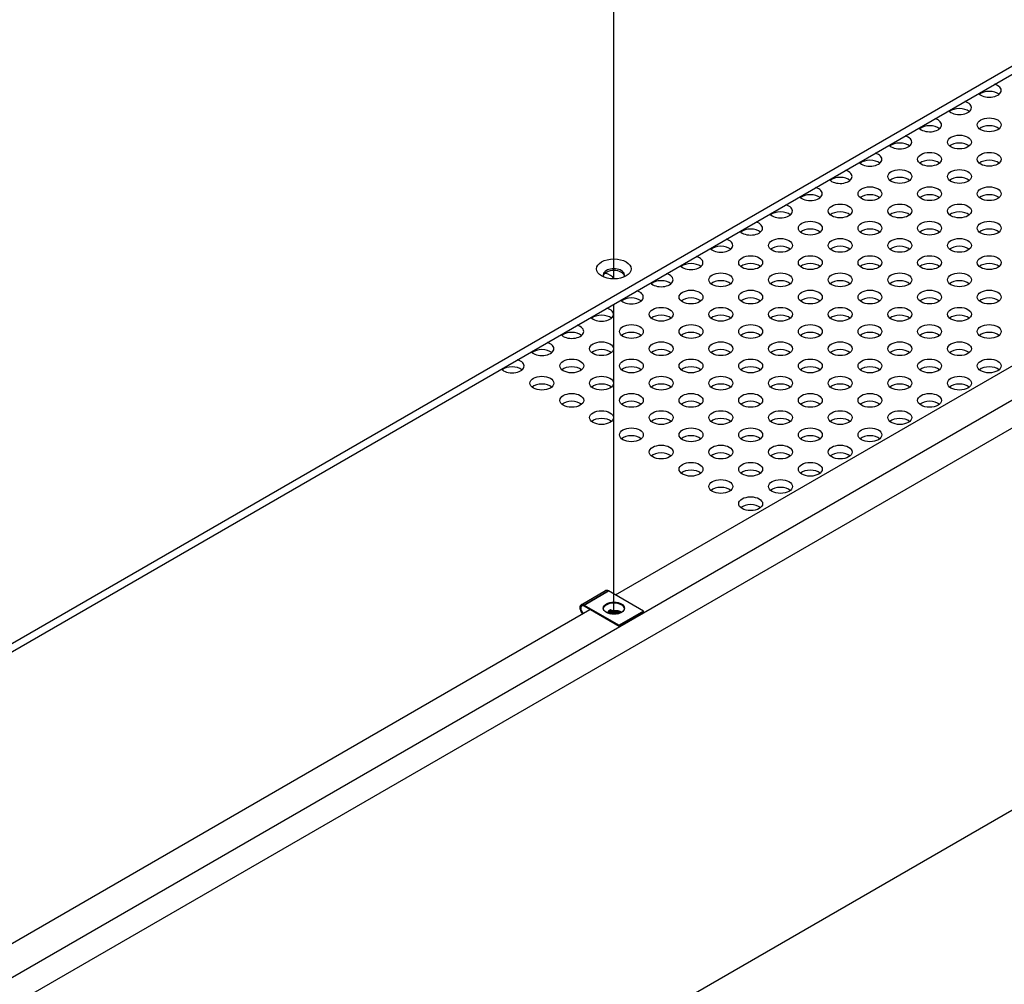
# Model space of a CAD drawing. Header units: millimetres. Extents: x 64 to 1798, y 64 to 1375.
# Tile 67 of 75: x 1473 to 1621, y 989 to 1134. Entities that reach past the tile are written whole.
import ezdxf

# ---------------------------------------------------------------- set-up
doc = ezdxf.new("R2010")
doc.units = ezdxf.units.MM
doc.header["$LTSCALE"] = 6.666667
for name, color, linetype, lineweight in [('Tweak Trail (ANSI)', 7, 'Continuous', 25), ('Visible (ANSI)', 7, 'Continuous', 25), ('Visible Narrow (ANSI)', 7, 'Continuous', 35)]:
    doc.layers.add(name, color=color, linetype=linetype, lineweight=lineweight)

msp = doc.modelspace()

# ---------------------------------------------------------------- linework, layer by layer
at = {"layer": 'Tweak Trail (ANSI)'}
for p, q in [((1562.3982, 1095.2661), (1562.3982, 1139.8826)), ((1562.3982, 1044.7804), (1562.3982, 1091.4743))]:
    msp.add_line(p, q, dxfattribs=at)
at = {"layer": 'Visible (ANSI)'}
for p, q in [((1715.258, 1180.9059), (1416.6681, 1008.5149)), ((1417.6882, 1007.9259), (1715.258, 1179.7279)), ((1433.4935, 963.8064), (1728.0287, 1133.8564)), ((1715.1028, 1130.5414), (1417.6767, 958.8224)), ((1562.6223, 1047.6996), (1659.3828, 1103.5643)), ((1728.0287, 1076.2849), (1434.6209, 906.8858)), ((1557.4586, 1046.2151), (1561.1355, 1048.338)), ((1566.8847, 1045.2387), (1561.5955, 1048.2924)), ((1462.0434, 989.6304), (1558.8039, 1045.4951)), ((1557.9186, 1046.1695), (1563.2077, 1043.1158)), ((1563.2077, 1042.9525), (1557.9186, 1046.0062)), ((1566.8847, 1045.2387), (1563.2077, 1043.1158)), ((1566.8847, 1045.0754), (1566.8847, 1045.2387)), ((1561.5436, 1044.9726), (1561.8364, 1044.8399)), ((1566.8847, 1045.0754), (1563.2077, 1042.9525)), ((1563.2077, 1043.1158), (1563.2077, 1042.9525))]:
    msp.add_line(p, q, dxfattribs=at)
for centre, major_axis, ratio, start_param, end_param in [((1618.9178, 1123.6413), (1.7983, 0), 0.57735027, 3.60507538, 7.39049891), ((1618.9178, 1122.4634), (-1.7983, 0), 0.57735027, 3.744796, 5.67998196), ((1614.4277, 1121.049), (1.7983, 0), 0.57735027, 3.60507538, 7.39049891), ((1614.4277, 1119.871), (-1.7983, 0), 0.57735027, 3.744796, 5.67998196), ((1609.9375, 1118.4566), (1.7983, 0), 0.57735027, 3.60507538, 7.39049891), ((1609.9375, 1117.2786), (-1.7983, 0), 0.57735027, 3.744796, 5.67998196), ((1618.9178, 1117.2786), (-1.7983, 0), 0.57735027, 3.744796, 5.67998196), ((1605.4474, 1115.8642), (1.7983, 0), 0.57735027, 3.60507538, 7.39049891), ((1605.4474, 1114.6862), (-1.7983, 0), 0.57735027, 3.744796, 5.67998196), ((1614.4277, 1114.6862), (-1.7983, 0), 0.57735027, 3.744796, 5.67998196), ((1600.9573, 1113.2718), (1.7983, 0), 0.57735027, 3.60507538, 7.39049891), ((1600.9573, 1112.0939), (-1.7983, 0), 0.57735027, 3.744796, 5.67998196), ((1609.9375, 1112.0939), (-1.7983, 0), 0.57735027, 3.744796, 5.67998196), ((1618.9178, 1112.0939), (-1.7983, 0), 0.57735027, 3.744796, 5.67998196), ((1596.4672, 1110.6795), (1.7983, 0), 0.57735027, 3.60507538, 7.39049891), ((1596.4672, 1109.5015), (-1.7983, 0), 0.57735027, 3.744796, 5.67998196), ((1605.4474, 1109.5015), (-1.7983, 0), 0.57735027, 3.744796, 5.67998196), ((1614.4277, 1109.5015), (-1.7983, 0), 0.57735027, 3.744796, 5.67998196), ((1591.977, 1108.0871), (1.7983, 0), 0.57735027, 3.60507538, 7.39049891), ((1591.977, 1106.9091), (-1.7983, 0), 0.57735027, 3.744796, 5.67998196), ((1600.9573, 1106.9091), (-1.7983, 0), 0.57735027, 3.744796, 5.67998196), ((1609.9375, 1106.9091), (-1.7983, 0), 0.57735027, 3.744796, 5.67998196), ((1618.9178, 1106.9091), (-1.7983, 0), 0.57735027, 3.744796, 5.67998196), ((1587.4869, 1105.4947), (1.7983, 0), 0.57735027, 3.60507538, 7.39049891), ((1587.4869, 1104.3167), (-1.7983, 0), 0.57735027, 3.744796, 5.67998196), ((1596.4672, 1104.3167), (-1.7983, 0), 0.57735027, 3.744796, 5.67998196), ((1605.4474, 1104.3167), (-1.7983, 0), 0.57735027, 3.744796, 5.67998196), ((1614.4277, 1104.3167), (-1.7983, 0), 0.57735027, 3.744796, 5.67998196), ((1582.9968, 1102.9023), (1.7983, 0), 0.57735027, 3.60507538, 7.39049891), ((1582.9968, 1101.7243), (-1.7983, 0), 0.57735027, 3.744796, 5.67998196), ((1591.977, 1101.7243), (-1.7983, 0), 0.57735027, 3.744796, 5.67998196), ((1600.9573, 1101.7243), (-1.7983, 0), 0.57735027, 3.744796, 5.67998196), ((1609.9375, 1101.7243), (-1.7983, 0), 0.57735027, 3.744796, 5.67998196), ((1618.9178, 1101.7243), (-1.7983, 0), 0.57735027, 3.744796, 5.67998196), ((1578.5066, 1100.3099), (1.7983, 0), 0.57735027, 3.60507538, 7.39049891), ((1578.5066, 1099.132), (-1.7983, 0), 0.57735027, 3.744796, 5.67998196), ((1587.4869, 1099.132), (-1.7983, 0), 0.57735027, 3.744796, 5.67998196), ((1596.4672, 1099.132), (-1.7983, 0), 0.57735027, 3.744796, 5.67998196), ((1605.4474, 1099.132), (-1.7983, 0), 0.57735027, 3.744796, 5.67998196), ((1614.4277, 1099.132), (-1.7983, 0), 0.57735027, 3.744796, 5.67998196), ((1574.0165, 1097.7176), (1.7983, 0), 0.57735027, 3.60507538, 7.39049891), ((1574.0165, 1096.5396), (-1.7983, 0), 0.57735027, 3.744796, 5.67998196), ((1582.9968, 1096.5396), (-1.7983, 0), 0.57735027, 3.744796, 5.67998196), ((1591.977, 1096.5396), (-1.7983, 0), 0.57735027, 3.744796, 5.67998196), ((1600.9573, 1096.5396), (-1.7983, 0), 0.57735027, 3.744796, 5.67998196), ((1609.9375, 1096.5396), (-1.7983, 0), 0.57735027, 3.744796, 5.67998196), ((1618.9178, 1096.5396), (-1.7983, 0), 0.57735027, 3.744796, 5.67998196), ((1562.3997, 1095.8516), (1.6256, 0), 0.57735027, 5.96691699, 9.74104627), ((1562.3997, 1095.5897), (1.6256, 0), 0.57735027, 0.13995372, 3.00163893), ((1560.5461, 1095.1252), (1.7983, 0), 0.57735027, 0.13665264, 1.28170446), ((1569.5264, 1095.1252), (1.7983, 0), 0.57735027, 3.60507538, 7.39049891), ((1569.5264, 1093.9472), (-1.7983, 0), 0.57735027, 3.744796, 5.67998196), ((1578.5066, 1093.9472), (-1.7983, 0), 0.57735027, 3.744796, 5.67998196), ((1587.4869, 1093.9472), (-1.7983, 0), 0.57735027, 3.744796, 5.67998196), ((1596.4672, 1093.9472), (-1.7983, 0), 0.57735027, 3.744796, 5.67998196), ((1605.4474, 1093.9472), (-1.7983, 0), 0.57735027, 3.744796, 5.67998196), ((1614.4277, 1093.9472), (-1.7983, 0), 0.57735027, 3.744796, 5.67998196), ((1565.0363, 1092.5328), (1.7983, 0), 0.57735027, 3.60507538, 7.39049891), ((1565.0363, 1091.3548), (-1.7983, 0), 0.57735027, 3.744796, 5.67998196), ((1574.0165, 1091.3548), (-1.7983, 0), 0.57735027, 3.744796, 5.67998196), ((1582.9968, 1091.3548), (-1.7983, 0), 0.57735027, 3.744796, 5.67998196), ((1591.977, 1091.3548), (-1.7983, 0), 0.57735027, 3.744796, 5.67998196), ((1600.9573, 1091.3548), (-1.7983, 0), 0.57735027, 3.744796, 5.67998196), ((1609.9375, 1091.3548), (-1.7983, 0), 0.57735027, 3.744796, 5.67998196), ((1618.9178, 1091.3548), (-1.7983, 0), 0.57735027, 3.744796, 5.67998196), ((1560.5461, 1089.9404), (1.7983, 0), 0.57735027, 3.60507538, 7.39049891), ((1560.5461, 1088.7625), (-1.7983, 0), 0.57735027, 3.744796, 5.67998196), ((1569.5264, 1088.7625), (-1.7983, 0), 0.57735027, 3.744796, 5.67998196), ((1578.5066, 1088.7625), (-1.7983, 0), 0.57735027, 3.744796, 5.67998196), ((1587.4869, 1088.7625), (-1.7983, 0), 0.57735027, 3.744796, 5.67998196), ((1596.4672, 1088.7625), (-1.7983, 0), 0.57735027, 3.744796, 5.67998196), ((1605.4474, 1088.7625), (-1.7983, 0), 0.57735027, 3.744796, 5.67998196), ((1614.4277, 1088.7625), (-1.7983, 0), 0.57735027, 3.744796, 5.67998196), ((1556.056, 1087.3481), (1.7983, 0), 0.57735027, 3.60507538, 7.39049891), ((1556.056, 1086.1701), (-1.7983, 0), 0.57735027, 3.744796, 5.67998196), ((1565.0363, 1086.1701), (-1.7983, 0), 0.57735027, 3.744796, 5.67998196), ((1574.0165, 1086.1701), (-1.7983, 0), 0.57735027, 3.744796, 5.67998196), ((1582.9968, 1086.1701), (-1.7983, 0), 0.57735027, 3.744796, 5.67998196), ((1591.977, 1086.1701), (-1.7983, 0), 0.57735027, 3.744796, 5.67998196), ((1600.9573, 1086.1701), (-1.7983, 0), 0.57735027, 3.744796, 5.67998196), ((1609.9375, 1086.1701), (-1.7983, 0), 0.57735027, 3.744796, 5.67998196), ((1618.9178, 1086.1701), (-1.7983, 0), 0.57735027, 3.744796, 5.67998196), ((1551.5659, 1084.7557), (1.7983, 0), 0.57735027, 3.60507538, 7.39049891), ((1551.5659, 1083.5777), (-1.7983, 0), 0.57735027, 3.744796, 5.67998196), ((1560.5461, 1083.5777), (-1.7983, 0), 0.57735027, 3.744796, 5.67998196), ((1569.5264, 1083.5777), (-1.7983, 0), 0.57735027, 3.744796, 5.67998196), ((1578.5066, 1083.5777), (-1.7983, 0), 0.57735027, 3.744796, 5.67998196), ((1587.4869, 1083.5777), (-1.7983, 0), 0.57735027, 3.744796, 5.67998196), ((1596.4672, 1083.5777), (-1.7983, 0), 0.57735027, 3.744796, 5.67998196), ((1605.4474, 1083.5777), (-1.7983, 0), 0.57735027, 3.744796, 5.67998196), ((1614.4277, 1083.5777), (-1.7983, 0), 0.57735027, 3.744796, 5.67998196), ((1547.0758, 1082.1633), (1.7983, 0), 0.57735027, 3.60507538, 7.39049891), ((1547.0758, 1080.9853), (-1.7983, 0), 0.57735027, 3.744796, 5.67998196), ((1556.056, 1080.9853), (-1.7983, 0), 0.57735027, 3.744796, 5.67998196), ((1565.0363, 1080.9853), (-1.7983, 0), 0.57735027, 3.744796, 5.67998196), ((1574.0165, 1080.9853), (-1.7983, 0), 0.57735027, 3.744796, 5.67998196), ((1582.9968, 1080.9853), (-1.7983, 0), 0.57735027, 3.744796, 5.67998196), ((1591.977, 1080.9853), (-1.7983, 0), 0.57735027, 3.744796, 5.67998196), ((1600.9573, 1080.9853), (-1.7983, 0), 0.57735027, 3.744796, 5.67998196), ((1609.9375, 1080.9853), (-1.7983, 0), 0.57735027, 3.744796, 5.67998196), ((1618.9178, 1080.9853), (-1.7983, 0), 0.57735027, 3.744796, 5.67998196), ((1551.5659, 1078.393), (-1.7983, 0), 0.57735027, 3.744796, 5.67998196), ((1560.5461, 1078.393), (-1.7983, 0), 0.57735027, 3.744796, 5.67998196), ((1569.5264, 1078.393), (-1.7983, 0), 0.57735027, 3.744796, 5.67998196), ((1578.5066, 1078.393), (-1.7983, 0), 0.57735027, 3.744796, 5.67998196), ((1587.4869, 1078.393), (-1.7983, 0), 0.57735027, 3.744796, 5.67998196), ((1596.4672, 1078.393), (-1.7983, 0), 0.57735027, 3.744796, 5.67998196), ((1605.4474, 1078.393), (-1.7983, 0), 0.57735027, 3.744796, 5.67998196), ((1614.4277, 1078.393), (-1.7983, 0), 0.57735027, 3.744796, 5.67998196), ((1556.056, 1075.8006), (-1.7983, 0), 0.57735027, 3.744796, 5.67998196), ((1565.0363, 1075.8006), (-1.7983, 0), 0.57735027, 3.744796, 5.67998196), ((1574.0165, 1075.8006), (-1.7983, 0), 0.57735027, 3.744796, 5.67998196), ((1582.9968, 1075.8006), (-1.7983, 0), 0.57735027, 3.744796, 5.67998196), ((1591.977, 1075.8006), (-1.7983, 0), 0.57735027, 3.744796, 5.67998196), ((1600.9573, 1075.8006), (-1.7983, 0), 0.57735027, 3.744796, 5.67998196), ((1609.9375, 1075.8006), (-1.7983, 0), 0.57735027, 3.744796, 5.67998196), ((1560.5461, 1073.2082), (-1.7983, 0), 0.57735027, 3.744796, 5.67998196), ((1569.5264, 1073.2082), (-1.7983, 0), 0.57735027, 3.744796, 5.67998196), ((1578.5066, 1073.2082), (-1.7983, 0), 0.57735027, 3.744796, 5.67998196), ((1587.4869, 1073.2082), (-1.7983, 0), 0.57735027, 3.744796, 5.67998196), ((1596.4672, 1073.2082), (-1.7983, 0), 0.57735027, 3.744796, 5.67998196), ((1605.4474, 1073.2082), (-1.7983, 0), 0.57735027, 3.744796, 5.67998196), ((1565.0363, 1070.6158), (-1.7983, 0), 0.57735027, 3.744796, 5.67998196), ((1574.0165, 1070.6158), (-1.7983, 0), 0.57735027, 3.744796, 5.67998196), ((1582.9968, 1070.6158), (-1.7983, 0), 0.57735027, 3.744796, 5.67998196), ((1591.977, 1070.6158), (-1.7983, 0), 0.57735027, 3.744796, 5.67998196), ((1600.9573, 1070.6158), (-1.7983, 0), 0.57735027, 3.744796, 5.67998196), ((1569.5264, 1068.0235), (-1.7983, 0), 0.57735027, 3.744796, 5.67998196), ((1578.5066, 1068.0235), (-1.7983, 0), 0.57735027, 3.744796, 5.67998196), ((1587.4869, 1068.0235), (-1.7983, 0), 0.57735027, 3.744796, 5.67998196), ((1596.4672, 1068.0235), (-1.7983, 0), 0.57735027, 3.744796, 5.67998196), ((1574.0165, 1065.4311), (-1.7983, 0), 0.57735027, 3.744796, 5.67998196), ((1582.9968, 1065.4311), (-1.7983, 0), 0.57735027, 3.744796, 5.67998196), ((1591.977, 1065.4311), (-1.7983, 0), 0.57735027, 3.744796, 5.67998196), ((1578.5066, 1062.8387), (-1.7983, 0), 0.57735027, 3.744796, 5.67998196), ((1587.4869, 1062.8387), (-1.7983, 0), 0.57735027, 3.744796, 5.67998196), ((1582.9968, 1060.2463), (-1.7983, 0), 0.57735027, 3.744796, 5.67998196), ((1561.5955, 1047.5412), (-0.46, 0.7967), 0.57735027, 5.49778714, 6.28318531), ((1557.9186, 1045.4184), (-0.46, 0.7967), 0.57735027, 5.49778714, 8.27522143), ((1557.9186, 1045.4184), (-0.36, 0.6235), 0.57735027, 5.49778714, 8.40373077), ((1562.4016, 1045.5408), (1.6, 0), 0.57735027, 0.08850384, 3.05308881), ((1561.3862, 1044.8818), (0.2218, 0.0196), 0.5123509, 0.73730355, 1.57334237), ((1562.5046, 1044.3748), (0.8194, 0.0724), 0.5123509, 1.27459984, 1.70844201)]:
    msp.add_ellipse(centre, major_axis=major_axis, ratio=ratio, start_param=start_param, end_param=end_param, dxfattribs=at)
for centre, major_axis in [((1618.9178, 1118.4566), (-1.7983, 0)), ((1614.4277, 1115.8642), (-1.7983, 0)), ((1609.9375, 1113.2718), (-1.7983, 0)), ((1618.9178, 1113.2718), (-1.7983, 0)), ((1605.4474, 1110.6795), (-1.7983, 0)), ((1614.4277, 1110.6795), (-1.7983, 0)), ((1600.9573, 1108.0871), (-1.7983, 0)), ((1609.9375, 1108.0871), (-1.7983, 0)), ((1618.9178, 1108.0871), (-1.7983, 0)), ((1596.4672, 1105.4947), (-1.7983, 0)), ((1605.4474, 1105.4947), (-1.7983, 0)), ((1614.4277, 1105.4947), (-1.7983, 0)), ((1591.977, 1102.9023), (-1.7983, 0)), ((1600.9573, 1102.9023), (-1.7983, 0)), ((1609.9375, 1102.9023), (-1.7983, 0)), ((1618.9178, 1102.9023), (-1.7983, 0)), ((1587.4869, 1100.3099), (-1.7983, 0)), ((1596.4672, 1100.3099), (-1.7983, 0)), ((1605.4474, 1100.3099), (-1.7983, 0)), ((1614.4277, 1100.3099), (-1.7983, 0)), ((1582.9968, 1097.7176), (-1.7983, 0)), ((1591.977, 1097.7176), (-1.7983, 0)), ((1600.9573, 1097.7176), (-1.7983, 0)), ((1609.9375, 1097.7176), (-1.7983, 0)), ((1618.9178, 1097.7176), (-1.7983, 0)), ((1562.3997, 1096.7677), (-2.601, 0)), ((1578.5066, 1095.1252), (-1.7983, 0)), ((1587.4869, 1095.1252), (-1.7983, 0)), ((1596.4672, 1095.1252), (-1.7983, 0)), ((1605.4474, 1095.1252), (-1.7983, 0)), ((1614.4277, 1095.1252), (-1.7983, 0)), ((1574.0165, 1092.5328), (-1.7983, 0)), ((1582.9968, 1092.5328), (-1.7983, 0)), ((1591.977, 1092.5328), (-1.7983, 0)), ((1600.9573, 1092.5328), (-1.7983, 0)), ((1609.9375, 1092.5328), (-1.7983, 0)), ((1618.9178, 1092.5328), (-1.7983, 0)), ((1569.5264, 1089.9404), (-1.7983, 0)), ((1578.5066, 1089.9404), (-1.7983, 0)), ((1587.4869, 1089.9404), (-1.7983, 0)), ((1596.4672, 1089.9404), (-1.7983, 0)), ((1605.4474, 1089.9404), (-1.7983, 0)), ((1614.4277, 1089.9404), (-1.7983, 0)), ((1565.0363, 1087.3481), (-1.7983, 0)), ((1574.0165, 1087.3481), (-1.7983, 0)), ((1582.9968, 1087.3481), (-1.7983, 0)), ((1591.977, 1087.3481), (-1.7983, 0)), ((1600.9573, 1087.3481), (-1.7983, 0)), ((1609.9375, 1087.3481), (-1.7983, 0)), ((1618.9178, 1087.3481), (-1.7983, 0)), ((1560.5461, 1084.7557), (-1.7983, 0)), ((1569.5264, 1084.7557), (-1.7983, 0)), ((1578.5066, 1084.7557), (-1.7983, 0)), ((1587.4869, 1084.7557), (-1.7983, 0)), ((1596.4672, 1084.7557), (-1.7983, 0)), ((1605.4474, 1084.7557), (-1.7983, 0)), ((1614.4277, 1084.7557), (-1.7983, 0)), ((1556.056, 1082.1633), (-1.7983, 0)), ((1565.0363, 1082.1633), (-1.7983, 0)), ((1574.0165, 1082.1633), (-1.7983, 0)), ((1582.9968, 1082.1633), (-1.7983, 0)), ((1591.977, 1082.1633), (-1.7983, 0)), ((1600.9573, 1082.1633), (-1.7983, 0)), ((1609.9375, 1082.1633), (-1.7983, 0)), ((1618.9178, 1082.1633), (-1.7983, 0)), ((1551.5659, 1079.5709), (-1.7983, 0)), ((1560.5461, 1079.5709), (-1.7983, 0)), ((1569.5264, 1079.5709), (-1.7983, 0)), ((1578.5066, 1079.5709), (-1.7983, 0)), ((1587.4869, 1079.5709), (-1.7983, 0)), ((1596.4672, 1079.5709), (-1.7983, 0)), ((1605.4474, 1079.5709), (-1.7983, 0)), ((1614.4277, 1079.5709), (-1.7983, 0)), ((1556.056, 1076.9786), (-1.7983, 0)), ((1565.0363, 1076.9786), (-1.7983, 0)), ((1574.0165, 1076.9786), (-1.7983, 0)), ((1582.9968, 1076.9786), (-1.7983, 0)), ((1591.977, 1076.9786), (-1.7983, 0)), ((1600.9573, 1076.9786), (-1.7983, 0)), ((1609.9375, 1076.9786), (-1.7983, 0)), ((1560.5461, 1074.3862), (-1.7983, 0)), ((1569.5264, 1074.3862), (-1.7983, 0)), ((1578.5066, 1074.3862), (-1.7983, 0)), ((1587.4869, 1074.3862), (-1.7983, 0)), ((1596.4672, 1074.3862), (-1.7983, 0)), ((1605.4474, 1074.3862), (-1.7983, 0)), ((1565.0363, 1071.7938), (-1.7983, 0)), ((1574.0165, 1071.7938), (-1.7983, 0)), ((1582.9968, 1071.7938), (-1.7983, 0)), ((1591.977, 1071.7938), (-1.7983, 0)), ((1600.9573, 1071.7938), (-1.7983, 0)), ((1569.5264, 1069.2014), (-1.7983, 0)), ((1578.5066, 1069.2014), (-1.7983, 0)), ((1587.4869, 1069.2014), (-1.7983, 0)), ((1596.4672, 1069.2014), (-1.7983, 0)), ((1574.0165, 1066.6091), (-1.7983, 0)), ((1582.9968, 1066.6091), (-1.7983, 0)), ((1591.977, 1066.6091), (-1.7983, 0)), ((1578.5066, 1064.0167), (-1.7983, 0)), ((1587.4869, 1064.0167), (-1.7983, 0)), ((1582.9968, 1061.4243), (-1.7983, 0)), ((1562.4016, 1045.7041), (1.6, 0))]:
    msp.add_ellipse(centre, major_axis=major_axis, ratio=0.57735027, dxfattribs=at)
at = {"layer": 'Visible Narrow (ANSI)'}
for p, q in [((1561.5955, 1048.2924), (1557.9186, 1046.1695)), ((1562.0781, 1045.1016), (1561.7221, 1045.263)), ((1562.1983, 1045.2776), (1561.8423, 1045.4389)), ((1561.5436, 1044.9726), (1561.5632, 1044.9173)), ((1561.6267, 1045.0855), (1561.9827, 1044.9242)), ((1561.6609, 1045.1382), (1562.0169, 1044.9769))]:
    msp.add_line(p, q, dxfattribs=at)
for centre, major_axis, ratio, start_param, end_param in [((1561.378, 1044.9749), (0.3985, 0.0352), 0.5123509, 0.73730355, 1.25188383), ((1561.3704, 1045.0599), (-0.4954, -0.0438), 0.5123509, 3.8788962, 4.19516416), ((1561.5868, 1045.2581), (-0.0826, -0.1822), 0.63573832, 1.1670387, 1.87710243), ((1561.8574, 1045.2678), (0.0826, 0.1822), 0.63573832, 0.72581996, 1.87710243), ((1561.3615, 1045.1613), (-0.6774, -0.0598), 0.5123509, 3.8788962, 3.97769597), ((1562.2135, 1045.1065), (0.0826, 0.1822), 0.63573832, 0.72581996, 1.87710243), ((1562.4799, 1044.6544), (-1.275, -0.1126), 0.5123509, 3.64951657, 4.88961722), ((1562.2135, 1045.1065), (0.0357, -0.1968), 0.15140389, 1.44541766, 2.59670014), ((1562.4889, 1044.553), (-1.0931, -0.0965), 0.5123509, 3.76606671, 4.88961722), ((1561.3807, 1044.9435), (0.3465, 0.0306), 0.5123509, 0.73730355, 1.40367134), ((1561.4719, 1045.1744), (-0.1156, -0.255), 0.63573832, 0.98761935, 1.50982576), ((1561.7301, 1045.0261), (-0.0772, -0.1704), 0.63573832, 4.30863136, 4.65141841), ((1561.828, 1045.013), (-0.1156, -0.255), 0.63573832, 1.06116215, 1.50982576), ((1562.0862, 1044.8648), (-0.0772, -0.1704), 0.63573832, 4.30863136, 4.65141841), ((1562.2176, 1045.0597), (0.3308, 0.0292), 0.5123509, 3.8788962, 4.88961722), ((1561.9428, 1045.0967), (-0.0826, -0.1822), 0.63573832, 1.1670387, 1.87710243), ((1562.2148, 1045.0911), (0.2788, 0.0246), 0.5123509, 3.8788962, 4.88961722), ((1562.2073, 1045.1762), (-0.1819, -0.0161), 0.5123509, 0.73730355, 1.74802457), ((1562.2815, 1045.068), (0.0357, -0.1968), 0.15140389, 4.58701032, 5.29707404), ((1562.4964, 1044.468), (0.9962, 0.088), 0.5123509, 0.78996784, 1.74802457), ((1562.2716, 1044.849), (-0.0334, 0.1841), 0.15140389, 4.95428699, 5.29707404), ((1562.4992, 1044.4366), (0.9442, 0.0834), 0.5123509, 0.88381598, 1.74802457), ((1562.3192, 1044.9714), (-0.05, 0.2755), 0.15140389, 1.81269434, 2.30335375)]:
    msp.add_ellipse(centre, major_axis=major_axis, ratio=ratio, start_param=start_param, end_param=end_param, dxfattribs=at)

doc.saveas('drawing.dxf')
